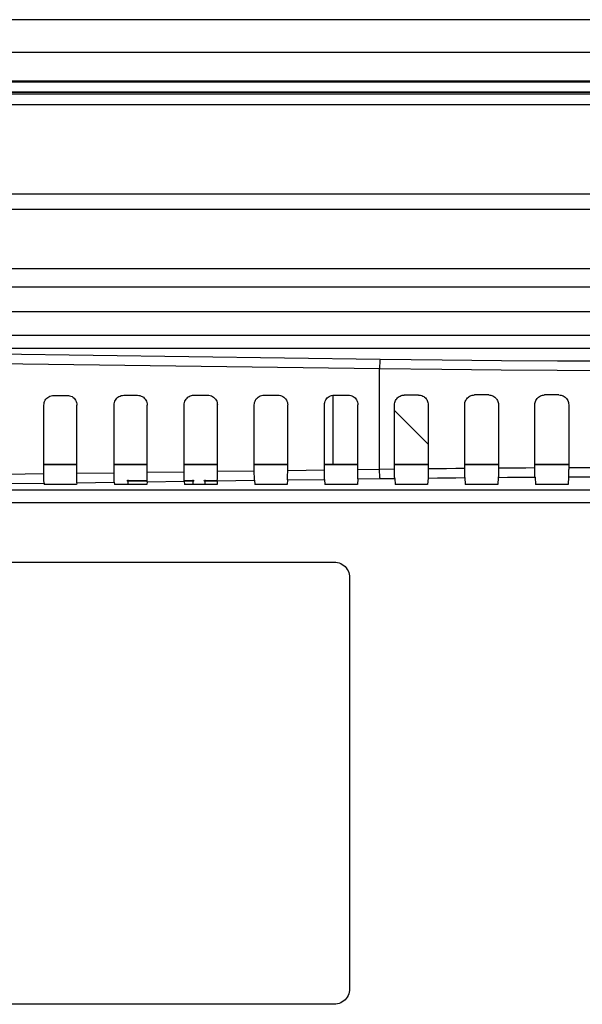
# Model space of a CAD drawing. Header units: millimetres. Extents: x 0 to 1188, y 0 to 840.
# Tile 30 of 38: x 836 to 879, y 480 to 556. Entities that reach past the tile are written whole.
import ezdxf

# ---------------------------------------------------------------- set-up
doc = ezdxf.new("R2010")
doc.units = ezdxf.units.MM
doc.header["$LTSCALE"] = 65.34
for name, color, linetype in [('LCD_T750UX-R20_중국-SHAPE', 7, 'CONTINUOUS'), ('PCB_MAIN-OP_07W_BASE-SHAPE', 7, 'CONTINUOUS'), ('RB07W-P0100_REV1-SHAPE', 7, 'CONTINUOUS'), ('RB07W-P0300_REV1-SHAPE', 7, 'CONTINUOUS')]:
    doc.layers.add(name, color=color, linetype=linetype)

msp = doc.modelspace()

# ---------------------------------------------------------------- linework, layer by layer
at = {"layer": 'LCD_T750UX-R20_중국-SHAPE', "color": 7, "linetype": 'Continuous'}
msp.add_line((864.479786, 525.631372), (867.066198, 523.04496), dxfattribs=at)
at = {"layer": 'PCB_MAIN-OP_07W_BASE-SHAPE', "color": 4, "linetype": 'Continuous', "const_width": 0.1188}
for points in [[(840.041234, 521.473042), (837.504981, 521.473042)], [(845.446288, 521.473042), (842.899936, 521.473042)], [(850.851342, 521.473042), (848.294891, 521.473042)], [(856.256396, 521.473042), (853.689846, 521.473042)], [(861.661451, 521.473042), (859.084802, 521.473042)], [(867.066198, 521.473042), (864.479786, 521.473042)], [(872.469727, 521.473042), (869.875651, 521.473042)], [(877.871979, 521.473042), (875.272789, 521.473042)]]:
    msp.add_lwpolyline(points, dxfattribs=at)
at = {"layer": 'PCB_MAIN-OP_07W_BASE-SHAPE', "color": 7, "linetype": 'Continuous', "const_width": 0.1188}
for points in [[(843.971921, 519.943982), (843.971921, 520.223042)], [(843.971921, 520.223042), (845.436336, 520.223042)], [(848.304825, 520.223042), (848.971921, 520.223042)], [(848.971921, 520.223042), (848.971921, 519.943982)], [(849.892421, 520.223042), (849.892421, 519.943982)], [(850.84139, 520.223042), (849.892421, 520.223042)]]:
    msp.add_lwpolyline(points, dxfattribs=at)
at = {"layer": 'PCB_MAIN-OP_07W_BASE-SHAPE', "color": 7, "linetype": 'Continuous'}
for centre in [(843.971921, 520.223042), (848.971921, 520.223042), (849.892421, 520.223042)]:
    msp.add_circle(centre, 0.05, dxfattribs=at)
at = {"layer": 'RB07W-P0100_REV1-SHAPE', "color": 7, "linetype": 'Continuous'}
for p, q in [((981.430144, 555.673042), (788.013699, 555.673042)), ((788.013699, 553.173042), (981.430144, 553.173042)), ((981.430144, 553.138132), (788.013699, 553.138132)), ((970.699073, 550.942883), (798.74477, 550.942883)), ((970.629232, 550.873042), (798.814611, 550.873042)), ((812.58241, 550.125737), (956.861433, 550.125737)), ((859.721921, 526.801479), (859.721921, 521.473042))]:
    msp.add_line(p, q, dxfattribs=at)
at = {"layer": 'RB07W-P0300_REV1-SHAPE', "color": 7, "linetype": 'Continuous'}
for p, q in [((812.58241, 550.111769), (956.861433, 550.111769)), ((813.297945, 549.963665), (956.145898, 549.963665)), ((813.297945, 549.143276), (956.145898, 549.143276)), ((949.249908, 542.247285), (820.193935, 542.247285)), ((949.249908, 541.068892), (820.193935, 541.068892)), ((820.237767, 536.549089), (949.206076, 536.549089)), ((820.237767, 535.134875), (949.206062, 535.134875)), ((947.291862, 533.220662), (822.151981, 533.220662)), ((822.151981, 531.420662), (947.291862, 531.420662)), ((822.151981, 530.427124), (947.291862, 530.427124)), ((863.364123, 529.551991), (822.151981, 530.102456)), ((863.324002, 528.824269), (822.11186, 529.374734)), ((863.324002, 521.117055), (863.324002, 528.824269)), ((838.254166, 526.790683), (839.290646, 526.791652)), ((843.649121, 526.795728), (844.6957, 526.796707)), ((849.044076, 526.800773), (850.100755, 526.801761)), ((854.439032, 526.805817), (855.505809, 526.806815)), ((859.833987, 526.810862), (860.910863, 526.811869)), ((866.315721, 526.816727), (865.229022, 526.815828)), ((871.719427, 526.820433), (870.625063, 526.819786)), ((877.121857, 526.822863), (876.022378, 526.822472)), ((837.505099, 520.672157), (837.504981, 526.040097)), ((842.900055, 520.744217), (842.899936, 526.045142)), ((848.29501, 520.816277), (848.294891, 526.050186)), ((853.689965, 520.888337), (853.689846, 526.055231)), ((859.08492, 520.960396), (859.084802, 526.060276)), ((864.479786, 521.132048), (864.479786, 526.065291)), ((869.875651, 521.191006), (869.875651, 526.069427)), ((875.272789, 521.23181), (875.272789, 526.072289)), ((840.041234, 520.80607), (842.899936, 520.844253)), ((845.446288, 520.878265), (848.294891, 520.916313)), ((850.851342, 520.950459), (853.689846, 520.988373)), ((856.256396, 521.022654), (859.084802, 521.060433)), ((861.661451, 521.094849), (863.324002, 521.117055)), ((863.324002, 521.117055), (864.479786, 521.132046)), ((864.48002, 520.990791), (864.479786, 521.132048)), ((869.875885, 521.049784), (869.875651, 521.191006)), ((875.273023, 521.090617), (875.272789, 521.23181)), ((877.871979, 521.244992), (880.671198, 521.254485)), ((834.636179, 520.733875), (837.504981, 520.772194)), ((840.031281, 520.077679), (840.021921, 519.943982)), ((840.031281, 520.077679), (842.90987, 520.116128)), ((842.90987, 520.116128), (842.921921, 519.943982)), ((845.436336, 520.149874), (845.421921, 519.943982)), ((845.436336, 520.149874), (848.304825, 520.188188)), ((848.304825, 520.188188), (848.321921, 519.943982)), ((850.84139, 520.222069), (850.821921, 519.943982)), ((850.84139, 520.222069), (853.69978, 520.260248)), ((853.69978, 520.260248), (853.721921, 519.943982)), ((856.246444, 520.294263), (856.221921, 519.943982)), ((856.246444, 520.294263), (859.094735, 520.332308)), ((859.094735, 520.332308), (859.121921, 519.943982)), ((861.651498, 520.366458), (861.621921, 519.943982)), ((861.651498, 520.366458), (863.364123, 520.389333)), ((863.364123, 520.389333), (864.489718, 520.40397)), ((864.489718, 520.40397), (864.521921, 519.943982)), ((867.056253, 520.434376), (867.021921, 519.943982)), ((869.885578, 520.463113), (869.921921, 519.943982)), ((872.459791, 520.484908), (872.421921, 519.943982)), ((875.282712, 520.504043), (875.321921, 519.943982)), ((877.86205, 520.517173), (877.821921, 519.943982)), ((959.925563, 519.514199), (809.518279, 519.514199)), ((834.626227, 520.005485), (837.514915, 520.044069)), ((837.514915, 520.044069), (837.521921, 519.943982)), ((840.021921, 519.943982), (837.521921, 519.943982)), ((845.421921, 519.943982), (842.921921, 519.943982)), ((850.821921, 519.943982), (848.321921, 519.943982)), ((856.221921, 519.943982), (853.721921, 519.943982)), ((861.621921, 519.943982), (859.121921, 519.943982)), ((867.021921, 519.943982), (864.521921, 519.943982)), ((872.421921, 519.943982), (869.921921, 519.943982)), ((877.821921, 519.943982), (875.321921, 519.943982)), ((959.925563, 518.520662), (809.518279, 518.520662)), ((812.221739, 513.973042), (859.822104, 513.973042)), ((861.021921, 512.773225), (861.021921, 481.172859)), ((859.822104, 479.973042), (812.221739, 479.973042))]:
    msp.add_line(p, q, dxfattribs=at)
for points in [[(863.364123, 529.551991), (863.358653, 529.521628), (863.353279, 529.479007), (863.348096, 529.424876), (863.343195, 529.360188), (863.338662, 529.286079), (863.334576, 529.203853), (863.33101, 529.114954), (863.328025, 529.020945), (863.325676, 528.923479), (863.324002, 528.824269)], [(906.07972, 529.551991), (901.554544, 529.498741), (897.220287, 529.458244), (893.117367, 529.431146), (889.12453, 529.415508), (885.157055, 529.409236), (881.145757, 529.413449), (877.007366, 529.427808), (872.699411, 529.454598), (868.142884, 529.496264), (863.364123, 529.551991)], [(906.119841, 528.824269), (901.586519, 528.771019), (897.243765, 528.730522), (893.133084, 528.703424), (889.1328, 528.687787), (885.157882, 528.681514), (881.139039, 528.685728), (876.992937, 528.700086), (872.676826, 528.726877), (868.111326, 528.768542), (863.324002, 528.824269)], [(837.504981, 526.040097), (837.511571, 526.13876), (837.530485, 526.234139), (837.562039, 526.327006), (837.605285, 526.415047), (837.659779, 526.496614), (837.724319, 526.570486), (837.79805, 526.635183), (837.879492, 526.689838), (837.967434, 526.733242), (838.060221, 526.764945), (838.155542, 526.783985), (838.254166, 526.790683)], [(839.290646, 526.791652), (839.38962, 526.785109), (839.485237, 526.766202), (839.578266, 526.734603), (839.666396, 526.691293), (839.747966, 526.636738), (839.821781, 526.572151), (839.886369, 526.498408), (839.940888, 526.416977), (839.984151, 526.329078), (840.015715, 526.236341), (840.034638, 526.141059), (840.041234, 526.042468)], [(842.899936, 526.045142), (842.906526, 526.143804), (842.92544, 526.239184), (842.956995, 526.332051), (843.00024, 526.420092), (843.054734, 526.501659), (843.119275, 526.575531), (843.193005, 526.640227), (843.274448, 526.694883), (843.362389, 526.738287), (843.455176, 526.76999), (843.550497, 526.78903), (843.649121, 526.795728)], [(844.6957, 526.796707), (844.794675, 526.790164), (844.890291, 526.771256), (844.983321, 526.739657), (845.07145, 526.696347), (845.153021, 526.641793), (845.226835, 526.577205), (845.291424, 526.503462), (845.345942, 526.422031), (845.389205, 526.334132), (845.420769, 526.241395), (845.439692, 526.146113), (845.446288, 526.047523)], [(848.294891, 526.050186), (848.301481, 526.148849), (848.320395, 526.244229), (848.35195, 526.337095), (848.395196, 526.425137), (848.449689, 526.506703), (848.51423, 526.580576), (848.58796, 526.645272), (848.669403, 526.699927), (848.757344, 526.743332), (848.850132, 526.775034), (848.945452, 526.794075), (849.044076, 526.800773)], [(850.100755, 526.801761), (850.199729, 526.795218), (850.295345, 526.77631), (850.388375, 526.744711), (850.476504, 526.701401), (850.558075, 526.646847), (850.631889, 526.58226), (850.696478, 526.508516), (850.750997, 526.427086), (850.794259, 526.339186), (850.825823, 526.246449), (850.844746, 526.151168), (850.851342, 526.052577)], [(853.689846, 526.055231), (853.696437, 526.153894), (853.715351, 526.249273), (853.746905, 526.34214), (853.790151, 526.430181), (853.844645, 526.511748), (853.909185, 526.58562), (853.982916, 526.650317), (854.064358, 526.704972), (854.152299, 526.748377), (854.245087, 526.780079), (854.340407, 526.799119), (854.439032, 526.805817)], [(855.505809, 526.806815), (855.604783, 526.800272), (855.700399, 526.781364), (855.793429, 526.749766), (855.881558, 526.706455), (855.963129, 526.651901), (856.036944, 526.587314), (856.101532, 526.51357), (856.156051, 526.43214), (856.199313, 526.34424), (856.230877, 526.251504), (856.2498, 526.156222), (856.256396, 526.057631)], [(859.084802, 526.060276), (859.091392, 526.158939), (859.110306, 526.254318), (859.14186, 526.347185), (859.185106, 526.435226), (859.2396, 526.516793), (859.30414, 526.590665), (859.377871, 526.655362), (859.459313, 526.710017), (859.547254, 526.753421), (859.640042, 526.785124), (859.735362, 526.804164), (859.833987, 526.810862)], [(860.910863, 526.811869), (861.009837, 526.805326), (861.105454, 526.786419), (861.198483, 526.75482), (861.286613, 526.71151), (861.368183, 526.656955), (861.441998, 526.592368), (861.506586, 526.518625), (861.561105, 526.437194), (861.604368, 526.349295), (861.635931, 526.256558), (861.654854, 526.161276), (861.661451, 526.062685)], [(864.479786, 526.065291), (864.484502, 526.149168), (864.498332, 526.231144), (864.521462, 526.311773), (864.553334, 526.389397), (864.593721, 526.462828), (864.641817, 526.531215), (864.696953, 526.593447), (864.758488, 526.649123), (864.825625, 526.697583), (864.898161, 526.738481), (864.976132, 526.771527), (865.058019, 526.795894), (865.142127, 526.810546), (865.229022, 526.815828)], [(866.315721, 526.816727), (866.400048, 526.812129), (866.48295, 526.798012), (866.565191, 526.774153), (866.644481, 526.741223), (866.71905, 526.699461), (866.788098, 526.649943), (866.850282, 526.593622), (866.905466, 526.531105), (866.953206, 526.463043), (866.99308, 526.390264), (867.024609, 526.313568), (867.047521, 526.233695), (867.06133, 526.151775), (867.066198, 526.067433)], [(869.875651, 526.069427), (869.880366, 526.153291), (869.894198, 526.235259), (869.917331, 526.315882), (869.94921, 526.393503), (869.989609, 526.466929), (870.03772, 526.535311), (870.092874, 526.597535), (870.154428, 526.6532), (870.221587, 526.701646), (870.294143, 526.742527), (870.372135, 526.775552), (870.454039, 526.799897), (870.53816, 526.814527), (870.625063, 526.819786)], [(871.719427, 526.820433), (871.803659, 526.815825), (871.886478, 526.80171), (871.968647, 526.777868), (872.047879, 526.744963), (872.122416, 526.703225), (872.191441, 526.653742), (872.253602, 526.597453), (872.308744, 526.535038), (872.356382, 526.467196), (872.39615, 526.394805), (872.427579, 526.319032), (872.450488, 526.239697), (872.464495, 526.157033), (872.469727, 526.070961)], [(875.272789, 526.072289), (875.27754, 526.157163), (875.29188, 526.240483), (875.315994, 526.322938), (875.349325, 526.402458), (875.391881, 526.477646), (875.442155, 526.547157), (875.498735, 526.609046), (875.561345, 526.66371), (875.629538, 526.711087), (875.702423, 526.75062), (875.779405, 526.781823), (875.859154, 526.80442), (875.939954, 526.817914), (876.022378, 526.822472)], [(877.121857, 526.822863), (877.205863, 526.818258), (877.288477, 526.804189), (877.370456, 526.780437), (877.449529, 526.747656), (877.523962, 526.706054), (877.592907, 526.656747), (877.654987, 526.600676), (877.710051, 526.538573), (877.757572, 526.471268), (877.797299, 526.399403), (877.828906, 526.324102), (877.852092, 526.244754), (877.866399, 526.161095), (877.871979, 526.073213)], [(840.031281, 520.077679), (840.032954, 520.108595), (840.034514, 520.150976), (840.035973, 520.20535), (840.037296, 520.270131), (840.038454, 520.344424), (840.039432, 520.426686), (840.040209, 520.515648), (840.040776, 520.609599), (840.041115, 520.70614), (840.041234, 526.042468)], [(845.436336, 520.149874), (845.438008, 520.18079), (845.439568, 520.223171), (845.441028, 520.277545), (845.44235, 520.342326), (845.443508, 520.416618), (845.444487, 520.498881), (845.445263, 520.587842), (845.44583, 520.681794), (845.44617, 520.778334), (845.446288, 526.047523)], [(850.84139, 520.222069), (850.843062, 520.252985), (850.844622, 520.295365), (850.846082, 520.349739), (850.847404, 520.41452), (850.848562, 520.488813), (850.849541, 520.571075), (850.850317, 520.660037), (850.850884, 520.753988), (850.851224, 520.850529), (850.851342, 526.052577)], [(856.246444, 520.294263), (856.248117, 520.325179), (856.249677, 520.36756), (856.251136, 520.421934), (856.252458, 520.486715), (856.253617, 520.561008), (856.254595, 520.64327), (856.255372, 520.732232), (856.255938, 520.826183), (856.256278, 520.922724), (856.256396, 526.057631)], [(861.651498, 520.366458), (861.653171, 520.397374), (861.654731, 520.439754), (861.65619, 520.494128), (861.657513, 520.55891), (861.658671, 520.633202), (861.659649, 520.715465), (861.660426, 520.804426), (861.660993, 520.898378), (861.661332, 520.994918), (861.661451, 526.062685)], [(867.066198, 526.067433), (867.066138, 521.091275), (867.065963, 521.021227), (867.065671, 520.952128), (867.065266, 520.884903), (867.064752, 520.820198), (867.064134, 520.758552), (867.063416, 520.70057), (867.062606, 520.646707), (867.06171, 520.597499), (867.060738, 520.553316), (867.059696, 520.514619), (867.058595, 520.481683), (867.057449, 520.454989), (867.056253, 520.434376)], [(872.469727, 526.070961), (872.469667, 521.141617), (872.469492, 521.071605), (872.4692, 521.002538), (872.468796, 520.93534), (872.468283, 520.870656), (872.467665, 520.809026), (872.466948, 520.751055), (872.466139, 520.697199), (872.465244, 520.647994), (872.464272, 520.603815), (872.463231, 520.565123), (872.462131, 520.532193), (872.460986, 520.505508), (872.459791, 520.484908)], [(877.871979, 526.073213), (877.871919, 521.173754), (877.871745, 521.103766), (877.871453, 521.034721), (877.87105, 520.967543), (877.870536, 520.902873), (877.869919, 520.841255), (877.869203, 520.78329), (877.868394, 520.729438), (877.8675, 520.680235), (877.866529, 520.636058), (877.865488, 520.597368), (877.864389, 520.564443), (877.863244, 520.537765), (877.86205, 520.517173)], [(848.304825, 520.188188), (848.303157, 520.219014), (848.301602, 520.261302), (848.300146, 520.315573), (848.298826, 520.380261), (848.297669, 520.454485), (848.296692, 520.536708), (848.295916, 520.625674), (848.295349, 520.719664), (848.29501, 520.816277)], [(853.69978, 520.260248), (853.698113, 520.291074), (853.696557, 520.333362), (853.695101, 520.387633), (853.693781, 520.452321), (853.692625, 520.526545), (853.691647, 520.608768), (853.690871, 520.697733), (853.690305, 520.791724), (853.689965, 520.888337)], [(859.094735, 520.332308), (859.093068, 520.363134), (859.091512, 520.405422), (859.090056, 520.459693), (859.088736, 520.524381), (859.08758, 520.598605), (859.086602, 520.680828), (859.085826, 520.769793), (859.08526, 520.863784), (859.08492, 520.960396)], [(863.364123, 520.389333), (863.358653, 520.419696), (863.353279, 520.462317), (863.348096, 520.516448), (863.343195, 520.581136), (863.338662, 520.655245), (863.334576, 520.737471), (863.33101, 520.82637), (863.328025, 520.920379), (863.325676, 521.017845), (863.324002, 521.117055)], [(864.489718, 520.40397), (864.488524, 520.424572), (864.487378, 520.451265), (864.486278, 520.48421), (864.485237, 520.522922), (864.484266, 520.567124), (864.483371, 520.616351), (864.482563, 520.670226), (864.481846, 520.728213), (864.481229, 520.789851), (864.480715, 520.854537), (864.480312, 520.921731), (864.48002, 520.990791)], [(867.066198, 521.162572), (867.778349, 521.17024), (868.483978, 521.177534), (869.18308, 521.184454), (869.875651, 521.191001)], [(869.885578, 520.463113), (869.884384, 520.483705), (869.883239, 520.510387), (869.88214, 520.543321), (869.881099, 520.582021), (869.880128, 520.626212), (869.879234, 520.675428), (869.878426, 520.729292), (869.877709, 520.787266), (869.877093, 520.848891), (869.87658, 520.913563), (869.876176, 520.98074), (869.875885, 521.049784)], [(872.469727, 521.212881), (873.178856, 521.218129), (873.882411, 521.223033), (874.58039, 521.227594), (875.272789, 521.231811)], [(875.282712, 520.504043), (875.281519, 520.524629), (875.280374, 520.551305), (875.279275, 520.584232), (875.278235, 520.622925), (875.277264, 520.667108), (875.27637, 520.716317), (875.275562, 520.770172), (875.274846, 520.828139), (875.27423, 520.889755), (875.273717, 520.954418), (875.273314, 521.021585), (875.273023, 521.090617)], [(837.514915, 520.044069), (837.513247, 520.074895), (837.511691, 520.117183), (837.510235, 520.171454), (837.508915, 520.236142), (837.507759, 520.310366), (837.506782, 520.392589), (837.506006, 520.481554), (837.505439, 520.575545), (837.505099, 520.672157)], [(842.90987, 520.116128), (842.908202, 520.146955), (842.906646, 520.189242), (842.90519, 520.243514), (842.903871, 520.308201), (842.902714, 520.382425), (842.901737, 520.464649), (842.900961, 520.553614), (842.900394, 520.647604), (842.900055, 520.744217)], [(867.056253, 520.434376), (867.773527, 520.442131), (868.484172, 520.449505), (869.188189, 520.4565), (869.885578, 520.463113)], [(872.459791, 520.484908), (873.174011, 520.490216), (873.882571, 520.495175), (874.585471, 520.499784), (875.282712, 520.504043)], [(877.86205, 520.517173), (878.571562, 520.520054), (879.277912, 520.522613), (879.981098, 520.524852), (880.681121, 520.526769)], [(859.822104, 513.973042), (859.957295, 513.965331), (860.08913, 513.942958), (860.218403, 513.905643), (860.342733, 513.854222), (860.460449, 513.789084), (860.57021, 513.711292), (860.670475, 513.621596), (860.760171, 513.521331), (860.837963, 513.41157), (860.903102, 513.293854), (860.954523, 513.169524), (860.991837, 513.04025), (861.014211, 512.908415), (861.021921, 512.773225)], [(861.021921, 481.172859), (861.014211, 481.037668), (860.991837, 480.905833), (860.954523, 480.77656), (860.903102, 480.65223), (860.837963, 480.534514), (860.760172, 480.424753), (860.670475, 480.324488), (860.570211, 480.234792), (860.46045, 480.157), (860.342733, 480.091861), (860.218403, 480.040441), (860.08913, 480.003126), (859.957295, 479.980753), (859.822104, 479.973042)]]:
    msp.add_lwpolyline(points, dxfattribs=at)

doc.saveas('drawing.dxf')
